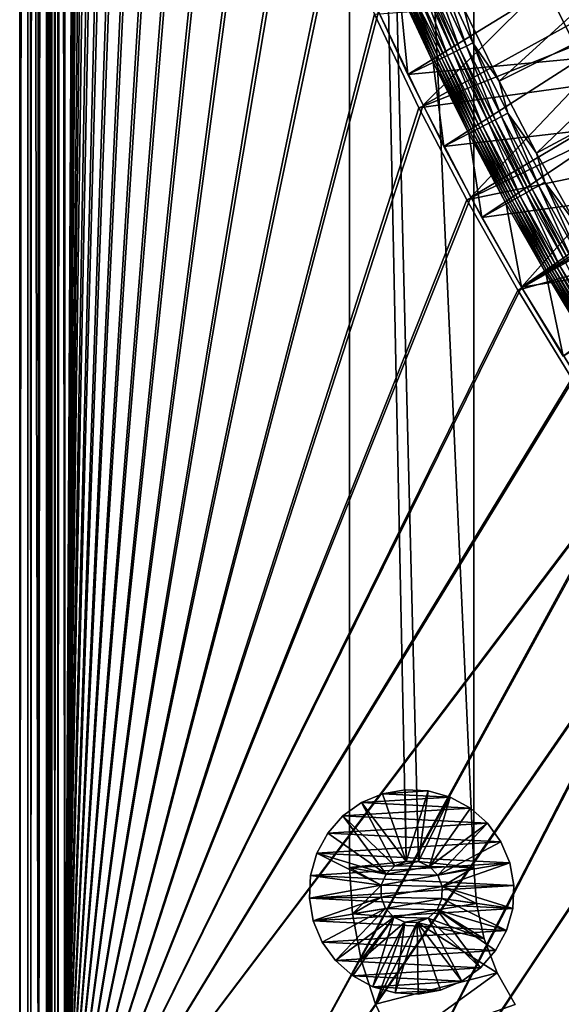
# Model space of a CAD drawing. Header units: metres. Extents: x -1 to 1402, y -1402 to 1.
# Tile 13 of 256: x 0 to 87, y -1257 to -1099. Entities that reach past the tile are written whole.
import ezdxf

# ---------------------------------------------------------------- set-up
doc = ezdxf.new("R2010")
doc.units = ezdxf.units.M

msp = doc.modelspace()

# ---------------------------------------------------------------- linework, layer by layer
at = {"layer": 'None0'}
for points in [[(1.294015, -11.242748, -5.865956), (0, -9.948733, -80), (0, -1291.388062, -80)], [(2.999543, -9.948733, -80.052361), (2.999513, -1291.388062, -80.052353), (0, -9.948733, -80)], [(2.999513, -1291.388062, -80.052353), (0, -1291.388062, -80), (0, -9.948733, -80)], [(2.999513, -1291.388062, -80.052353), (2.999543, -9.948733, -80.052361), (4.293558, -11.242748, -5.918313)], [(1.294015, -1290.58252, -5.865956), (1.294015, -11.242748, -5.865956), (0, -1291.388062, -80)], [(1.294015, -11.242748, -5.865956), (1.294015, -1290.58252, -5.865956), (1.453122, -11.242748, -4.597182)], [(1.294015, -1290.58252, -5.865956), (1.777908, -1290.58252, -3.61353), (1.453122, -11.242748, -4.597182)], [(1.777908, -1290.58252, -3.61353), (1.77788, -11.242748, -3.613594), (1.453122, -11.242748, -4.597182)], [(2.336057, -11.242748, -2.598887), (1.77788, -11.242748, -3.613594), (1.777908, -1290.58252, -3.61353)], [(3.078628, -1290.58252, -1.712029), (2.336057, -11.242748, -2.598887), (1.777908, -1290.58252, -3.61353)], [(3.078628, -1290.58252, -1.712029), (3.078723, -11.242748, -1.711936), (2.336057, -11.242748, -2.598887)], [(4.293558, -1290.58252, -5.918313), (2.999513, -1291.388062, -80.052353), (4.293558, -11.242748, -5.918313)], [(5.002484, -1290.58252, -0.444609), (3.9785, -11.242748, -0.984864), (3.078628, -1290.58252, -1.712029)], [(3.9785, -11.242748, -0.984864), (3.078723, -11.242748, -1.711936), (3.078628, -1290.58252, -1.712029)], [(5.002794, -11.242748, -0.444482), (3.9785, -11.242748, -0.984864), (5.002484, -1290.58252, -0.444609)], [(4.293558, -1290.58252, -5.918313), (4.293558, -11.242748, -5.918313), (4.359362, -1290.58252, -5.346294)], [(4.293558, -11.242748, -5.918313), (4.534307, -11.242748, -4.797701), (4.359362, -1290.58252, -5.346294)], [(4.534307, -11.242748, -4.797701), (4.534304, -1290.58252, -4.79771), (4.359362, -1290.58252, -5.346294)], [(4.811808, -1290.58252, -4.293189), (4.534304, -1290.58252, -4.79771), (4.534307, -11.242748, -4.797701)], [(5.181449, -11.242748, -3.851689), (4.811808, -1290.58252, -4.293189), (4.534307, -11.242748, -4.797701)], [(5.181445, -1290.58252, -3.851693), (4.811808, -1290.58252, -4.293189), (5.181449, -11.242748, -3.851689)], [(5.991898, -11.242748, -0.13694), (5.002484, -1290.58252, -0.444609), (7.262993, -1290.58252)], [(5.991898, -11.242748, -0.13694), (5.002794, -11.242748, -0.444482), (5.002484, -1290.58252, -0.444609)], [(5.629323, -1290.58252, -3.489816), (5.181445, -1290.58252, -3.851693), (5.181449, -11.242748, -3.851689)], [(5.629323, -1290.58252, -3.489816), (5.181449, -11.242748, -3.851689), (6.138612, -11.242748, -3.221156)], [(6.138608, -1290.58252, -3.221157), (5.629323, -1290.58252, -3.489816), (6.138612, -11.242748, -3.221156)], [(7.263255, -11.242748), (5.991898, -11.242748, -0.13694), (7.262993, -1290.58252)], [(7.263255, -1290.58252, -3), (6.138608, -1290.58252, -3.221157), (7.263255, -11.242748, -3)], [(6.138608, -1290.58252, -3.221157), (6.138612, -11.242748, -3.221156), (7.263255, -11.242748, -3)], [(7.262993, -1290.58252), (10.26183, -870.310974), (7.263255, -11.242748)], [(7.263255, -11.242748, -3), (9.488518, -870.462952, -3), (7.263255, -1290.58252, -3)], [(10.556255, -886.99408), (10.26183, -870.310974), (7.262993, -1290.58252)], [(9.488518, -870.462952, -3), (9.787195, -887.165039, -3), (7.263255, -1290.58252, -3)], [(11.297174, -903.663391), (10.556255, -886.99408), (7.262993, -1290.58252)], [(7.263255, -1290.58252, -3), (9.787195, -887.165039, -3), (10.532903, -903.853088, -3)], [(12.493146, -920.306213), (11.297174, -903.663391), (7.262993, -1290.58252)], [(10.532903, -903.853088, -3), (11.734195, -920.514526, -3), (7.263255, -1290.58252, -3)], [(7.262993, -1290.58252), (14.152526, -936.909119), (12.493146, -920.306213)], [(11.734195, -920.514526, -3), (13.399429, -937.136047, -3), (7.263255, -1290.58252, -3)], [(16.283424, -953.458191), (14.152526, -936.909119), (7.262993, -1290.58252)], [(7.263255, -1290.58252, -3), (13.399429, -937.136047, -3), (15.536694, -953.703369, -3)], [(18.893593, -969.938416), (16.283424, -953.458191), (7.262993, -1290.58252)], [(15.536694, -953.703369, -3), (18.15374, -970.201782, -3), (7.263255, -1290.58252, -3)], [(7.262993, -1290.58252), (21.990341, -986.334167), (18.893593, -969.938416)], [(18.15374, -970.201782, -3), (21.257854, -986.615417, -3), (7.263255, -1290.58252, -3)], [(25.580467, -1002.628906), (21.990341, -986.334167), (7.262993, -1290.58252)], [(7.263255, -1290.58252, -3), (21.257854, -986.615417, -3), (24.855837, -1002.927917, -3)], [(29.670143, -1018.805542), (25.580467, -1002.628906), (7.262993, -1290.58252)], [(24.855837, -1002.927917, -3), (28.953835, -1019.12207, -3), (7.263255, -1290.58252, -3)], [(7.262993, -1290.58252), (34.264809, -1034.846069), (29.670143, -1018.805542)], [(28.953835, -1019.12207, -3), (33.557266, -1035.17981, -3), (7.263255, -1290.58252, -3)], [(39.369041, -1050.731689), (34.264809, -1034.846069), (7.262993, -1290.58252)], [(7.263255, -1290.58252, -3), (33.557266, -1035.17981, -3), (38.670708, -1051.082397, -3)], [(44.986485, -1066.443115), (39.369041, -1050.731689), (7.262993, -1290.58252)], [(38.670708, -1051.082397, -3), (44.297775, -1066.810547, -3), (7.263255, -1290.58252, -3)], [(7.262993, -1290.58252), (51.119713, -1081.960449), (44.986485, -1066.443115)], [(44.297775, -1066.810547, -3), (50.441025, -1082.34436, -3), (7.263255, -1290.58252, -3)], [(64.93779, -1112.330688), (104.091072, -1073.525269, -29.809193), (57.770119, -1097.263306)], [(110.459694, -1087.221436, -29.813347), (104.091072, -1073.525269, -29.809193), (64.93779, -1112.330688)], [(57.770119, -1097.263306), (51.119713, -1081.960449), (7.262993, -1290.58252)], [(7.263255, -1290.58252, -3), (50.441025, -1082.34436, -3), (57.101818, -1097.663452, -3)], [(72.621468, -1127.141724), (110.459694, -1087.221436, -29.813347), (64.93779, -1112.330688)], [(117.288498, -1100.682861, -29.81715), (110.459694, -1087.221436, -29.813347), (72.621468, -1127.141724)], [(57.101818, -1097.663452, -3), (111.967178, -1093.630859, -32.40015), (64.280243, -1112.746826, -3)], [(111.967178, -1093.630859, -32.40015), (118.070381, -1105.297974, -32.403343), (64.280243, -1112.746826, -3)], [(64.93779, -1112.330688), (57.770119, -1097.263306), (7.262993, -1290.58252)], [(57.101818, -1097.663452, -3), (64.280243, -1112.746826, -3), (7.263255, -1290.58252, -3)], [(80.818375, -1141.674805), (117.288498, -1100.682861, -29.81715), (72.621468, -1127.141724)], [(124.585182, -1113.889893, -29.82058), (117.288498, -1100.682861, -29.81715), (80.818375, -1141.674805)], [(64.280243, -1112.746826, -3), (118.070381, -1105.297974, -32.403343), (71.975006, -1127.573364, -3)], [(118.070381, -1105.297974, -32.403343), (124.50177, -1116.71875, -32.406239), (71.975006, -1127.573364, -3)], [(7.262993, -1290.58252), (72.621468, -1127.141724), (64.93779, -1112.330688)], [(64.280243, -1112.746826, -3), (71.975006, -1127.573364, -3), (7.263255, -1290.58252, -3)], [(89.524239, -1155.908936), (124.585182, -1113.889893, -29.82058), (80.818375, -1141.674805)], [(71.975006, -1127.573364, -3), (124.50177, -1116.71875, -32.406239), (80.183334, -1142.121826, -3)], [(124.50177, -1116.71875, -32.406239), (131.26387, -1127.884155, -32.408817), (80.183334, -1142.121826, -3)], [(80.818375, -1141.674805), (72.621468, -1127.141724), (7.262993, -1290.58252)], [(7.263255, -1290.58252, -3), (71.975006, -1127.573364, -3), (80.183334, -1142.121826, -3)], [(80.183334, -1142.121826, -3), (131.26387, -1127.884155, -32.408817), (88.900917, -1156.371094, -3)], [(89.524239, -1155.908936), (80.818375, -1141.674805), (7.262993, -1290.58252)], [(7.263255, -1290.58252, -3), (80.183334, -1142.121826, -3), (88.900917, -1156.371094, -3)], [(7.262993, -1290.58252), (98.733162, -1169.822754), (89.524239, -1155.908936)], [(98.121849, -1170.299805, -3), (7.263255, -1290.58252, -3), (88.900917, -1156.371094, -3)], [(26.28237, -1302.206421), (98.733162, -1169.822754), (7.262993, -1290.58252)], [(26.284334, -1302.207397, -3), (7.263255, -1290.58252, -3), (98.121849, -1170.299805, -3)], [(98.733162, -1169.822754), (26.28237, -1302.206421), (108.43763, -1183.395752)], [(107.838593, -1183.887207, -3), (26.284334, -1302.207397, -3), (98.121849, -1170.299805, -3)], [(26.28237, -1302.206421), (43.232292, -1309.932251), (108.43763, -1183.395752)], [(108.43763, -1183.395752), (43.232292, -1309.932251), (118.628494, -1196.6073)], [(43.234257, -1309.933105, -3), (26.284334, -1302.207397, -3), (107.838593, -1183.887207, -3)], [(118.042015, -1197.113159, -3), (43.234257, -1309.933105, -3), (107.838593, -1183.887207, -3)], [(43.232292, -1309.932251), (60.32896, -1317.327759), (118.628494, -1196.6073)], [(60.330929, -1317.328491, -3), (43.234257, -1309.933105, -3), (118.042015, -1197.113159, -3)], [(118.628494, -1196.6073), (60.32896, -1317.327759), (129.294907, -1209.437988)], [(128.721222, -1209.957886, -3), (60.330929, -1317.328491, -3), (118.042015, -1197.113159, -3)], [(60.32896, -1317.327759), (77.565941, -1324.389893), (129.294907, -1209.437988)], [(77.567909, -1324.390747, -3), (60.330929, -1317.328491, -3), (128.721222, -1209.957886, -3)], [(129.294907, -1209.437988), (77.565941, -1324.389893), (140.424713, -1221.869019)], [(139.86409, -1222.40271, -3), (77.567909, -1324.390747, -3), (128.721222, -1209.957886, -3)], [(77.565941, -1324.389893), (94.936737, -1331.116333), (140.424713, -1221.869019)], [(94.938705, -1331.117065, -3), (77.567909, -1324.390747, -3), (139.86409, -1222.40271, -3)]]:
    msp.add_3dface(points, dxfattribs=at)
at = {"layer": 'None01'}
for points in [[(73.101234, -598.952698, -521.977783), (53.101238, -793.10022, -521.977783), (73.101234, -1235.141357, -521.977783)], [(73.101234, -598.952698, -541.977783), (73.101234, -1235.141357, -541.977783), (53.101238, -793.10022, -541.977783)], [(73.101234, -1235.141357, -521.977783), (73.101234, -1235.141357, -541.977783), (73.101234, -598.952698, -521.977783)], [(73.101234, -1235.141357, -541.977783), (73.101234, -598.952698, -541.977783), (73.101234, -598.952698, -521.977783)], [(53.102093, -1235.141235, -521.977783), (62.233059, -1234.176392, -521.977783), (53.101238, -793.10022, -521.977783)], [(62.233059, -1234.176392, -521.977783), (64.183357, -1234.218994, -521.977783), (53.101238, -793.10022, -521.977783)], [(53.101238, -793.10022, -521.977783), (64.183357, -1234.218994, -521.977783), (73.101234, -1235.141357, -521.977783)], [(53.102093, -1235.141235, -521.977783), (53.101238, -793.10022, -521.977783), (53.102093, -1235.141235, -541.977783)], [(53.101238, -793.10022, -521.977783), (53.101238, -793.10022, -541.977783), (53.102093, -1235.141235, -541.977783)], [(53.101238, -793.10022, -541.977783), (73.101234, -1235.141357, -541.977783), (64.183357, -1234.218994, -541.977783)], [(53.102093, -1235.141235, -541.977783), (53.101238, -793.10022, -541.977783), (62.233059, -1234.176392, -541.977783)], [(62.233059, -1234.176392, -541.977783), (53.101238, -793.10022, -541.977783), (64.183357, -1234.218994, -541.977783)], [(58.434711, -1223.273804, -595.000183), (62.073406, -1222.632202, -595.000183), (58.434711, -1223.273804, -630.000183)], [(62.073406, -1222.632202, -595.000183), (62.073406, -1222.632202, -630.000183), (58.434711, -1223.273804, -630.000183)], [(62.073406, -1222.632202, -630.000183), (65.763641, -1222.816284, -630.000183), (58.434711, -1223.273804, -630.000183)], [(62.233059, -1234.176392, -595), (62.073406, -1222.632202, -595.000183), (58.434711, -1223.273804, -595.000183)], [(65.763641, -1222.816284, -630.000183), (69.320374, -1223.817017, -630.000183), (58.434711, -1223.273804, -630.000183)], [(62.073406, -1222.632202, -595.000183), (65.763641, -1222.816284, -595.000183), (62.073406, -1222.632202, -630.000183)], [(65.763641, -1222.816284, -595.000183), (65.763641, -1222.816284, -630.000183), (62.073406, -1222.632202, -630.000183)], [(65.763641, -1222.816284, -595.000183), (62.073406, -1222.632202, -595.000183), (62.233059, -1234.176392, -595)], [(64.183357, -1234.218994, -595), (65.763641, -1222.816284, -595.000183), (62.233059, -1234.176392, -595)], [(69.320374, -1223.817017, -595.000183), (65.763641, -1222.816284, -595.000183), (64.183357, -1234.218994, -595)], [(65.763641, -1222.816284, -595.000183), (69.320374, -1223.817017, -595.000183), (65.763641, -1222.816284, -630.000183)], [(69.320374, -1223.817017, -595.000183), (69.320374, -1223.817017, -630.000183), (65.763641, -1222.816284, -630.000183)], [(52.030045, -1226.865723, -595.000183), (55.030014, -1224.708984, -595.000183), (52.030045, -1226.865723, -630.000183)], [(55.030014, -1224.708984, -595.000183), (55.030014, -1224.708984, -630.000183), (52.030045, -1226.865723, -630.000183)], [(55.030014, -1224.708984, -630.000183), (72.565247, -1225.584106, -630.000183), (52.030045, -1226.865723, -630.000183)], [(55.030014, -1224.708984, -595.000183), (52.030045, -1226.865723, -595.000183), (60.414932, -1234.883423, -595)], [(55.030014, -1224.708984, -595.000183), (58.434711, -1223.273804, -595.000183), (55.030014, -1224.708984, -630.000183)], [(58.434711, -1223.273804, -595.000183), (58.434711, -1223.273804, -630.000183), (55.030014, -1224.708984, -630.000183)], [(58.434711, -1223.273804, -630.000183), (69.320374, -1223.817017, -630.000183), (55.030014, -1224.708984, -630.000183)], [(58.434711, -1223.273804, -595.000183), (55.030014, -1224.708984, -595.000183), (62.233059, -1234.176392, -595)], [(69.320374, -1223.817017, -630.000183), (72.565247, -1225.584106, -630.000183), (55.030014, -1224.708984, -630.000183)], [(55.030014, -1224.708984, -595.000183), (60.414932, -1234.883423, -595), (62.233059, -1234.176392, -595)], [(65.968918, -1235.004639, -595), (69.320374, -1223.817017, -595.000183), (64.183357, -1234.218994, -595)], [(65.968918, -1235.004639, -595), (72.565247, -1225.584106, -595.000183), (69.320374, -1223.817017, -595.000183)], [(69.320374, -1223.817017, -595.000183), (72.565247, -1225.584106, -595.000183), (69.320374, -1223.817017, -630.000183)], [(72.565247, -1225.584106, -595.000183), (72.565247, -1225.584106, -630.000183), (69.320374, -1223.817017, -630.000183)], [(72.565247, -1225.584106, -630.000183), (75.335564, -1228.028931, -630.000183), (52.030045, -1226.865723, -630.000183)], [(75.335564, -1228.028931, -595.000183), (72.565247, -1225.584106, -595.000183), (65.968918, -1235.004639, -595)], [(75.335564, -1228.028931, -630.000183), (72.565247, -1225.584106, -630.000183), (75.335564, -1228.028931, -595.000183)], [(72.565247, -1225.584106, -630.000183), (72.565247, -1225.584106, -595.000183), (75.335564, -1228.028931, -595.000183)], [(49.585228, -1229.636108, -595.000183), (52.030045, -1226.865723, -595.000183), (49.585228, -1229.636108, -630.000183)], [(52.030045, -1226.865723, -595.000183), (52.030045, -1226.865723, -630.000183), (49.585228, -1229.636108, -630.000183)], [(52.030045, -1226.865723, -630.000183), (75.335564, -1228.028931, -630.000183), (49.585228, -1229.636108, -630.000183)], [(52.030045, -1226.865723, -595.000183), (49.585228, -1229.636108, -595.000183), (59.005768, -1236.232422, -595)], [(52.030045, -1226.865723, -595.000183), (59.005768, -1236.232422, -595), (60.414932, -1234.883423, -595)], [(75.335564, -1228.028931, -630.000183), (77.492393, -1231.028931, -630.000183), (49.585228, -1229.636108, -630.000183)], [(67.317894, -1236.413818, -595), (75.335564, -1228.028931, -595.000183), (65.968918, -1235.004639, -595)], [(67.317894, -1236.413818, -595), (77.492393, -1231.028931, -595.000183), (75.335564, -1228.028931, -595.000183)], [(77.492393, -1231.028931, -630.000183), (75.335564, -1228.028931, -630.000183), (77.492393, -1231.028931, -595.000183)], [(75.335564, -1228.028931, -630.000183), (75.335564, -1228.028931, -595.000183), (77.492393, -1231.028931, -595.000183)], [(47.818161, -1232.880981, -595.000183), (49.585228, -1229.636108, -595.000183), (47.818161, -1232.880981, -630.000183)], [(49.585228, -1229.636108, -595.000183), (49.585228, -1229.636108, -630.000183), (47.818161, -1232.880981, -630.000183)], [(49.585228, -1229.636108, -630.000183), (77.492393, -1231.028931, -630.000183), (47.818161, -1232.880981, -630.000183)], [(49.585228, -1229.636108, -595.000183), (47.818161, -1232.880981, -595.000183), (59.005768, -1236.232422, -595)], [(77.492393, -1231.028931, -630.000183), (78.927589, -1234.433594, -630.000183), (47.818161, -1232.880981, -630.000183)], [(78.927589, -1234.433594, -595.000183), (77.492393, -1231.028931, -595.000183), (67.317894, -1236.413818, -595)], [(78.927589, -1234.433594, -630.000183), (77.492393, -1231.028931, -630.000183), (78.927589, -1234.433594, -595.000183)], [(77.492393, -1231.028931, -630.000183), (77.492393, -1231.028931, -595.000183), (78.927589, -1234.433594, -595.000183)], [(46.817455, -1236.437744, -595.000183), (47.818161, -1232.880981, -595.000183), (46.817455, -1236.437744, -630.000183)], [(47.818161, -1232.880981, -595.000183), (47.818161, -1232.880981, -630.000183), (46.817455, -1236.437744, -630.000183)], [(47.818161, -1232.880981, -630.000183), (78.927589, -1234.433594, -630.000183), (46.817455, -1236.437744, -630.000183)], [(47.818161, -1232.880981, -595.000183), (46.817455, -1236.437744, -595.000183), (58.220104, -1238.017944, -595)], [(59.005768, -1236.232422, -595), (47.818161, -1232.880981, -595.000183), (58.220104, -1238.017944, -595)], [(60.414932, -1234.883423, -521.977783), (62.233059, -1234.176392, -521.977783), (53.102093, -1235.141235, -521.977783)], [(60.414932, -1234.883423, -541.977783), (53.102093, -1235.141235, -541.977783), (62.233059, -1234.176392, -541.977783)], [(62.233059, -1234.176392, -521.977783), (60.414932, -1234.883423, -521.977783), (62.233059, -1234.176392, -9)], [(60.414932, -1234.883423, -521.977783), (60.414932, -1234.883423, -9), (62.233059, -1234.176392, -9)], [(64.183357, -1234.218994, -9), (62.233059, -1234.176392, -9), (60.414932, -1234.883423, -9)], [(62.233059, -1234.176392, -595), (60.414932, -1234.883423, -595), (62.233059, -1234.176392, -541.977783)], [(60.414932, -1234.883423, -595), (60.414932, -1234.883423, -541.977783), (62.233059, -1234.176392, -541.977783)], [(64.183357, -1234.218994, -9), (60.414932, -1234.883423, -9), (65.968918, -1235.004639, -9)], [(64.183357, -1234.218994, -521.977783), (62.233059, -1234.176392, -521.977783), (64.183357, -1234.218994, -9)], [(62.233059, -1234.176392, -521.977783), (62.233059, -1234.176392, -9), (64.183357, -1234.218994, -9)], [(64.183357, -1234.218994, -595), (62.233059, -1234.176392, -595), (64.183357, -1234.218994, -541.977783)], [(62.233059, -1234.176392, -595), (62.233059, -1234.176392, -541.977783), (64.183357, -1234.218994, -541.977783)], [(64.183357, -1234.218994, -521.977783), (65.968918, -1235.004639, -521.977783), (73.101234, -1235.141357, -521.977783)], [(65.968918, -1235.004639, -521.977783), (64.183357, -1234.218994, -521.977783), (65.968918, -1235.004639, -9)], [(64.183357, -1234.218994, -521.977783), (64.183357, -1234.218994, -9), (65.968918, -1235.004639, -9)], [(65.968918, -1235.004639, -595), (64.183357, -1234.218994, -595), (65.968918, -1235.004639, -541.977783)], [(64.183357, -1234.218994, -595), (64.183357, -1234.218994, -541.977783), (65.968918, -1235.004639, -541.977783)], [(73.101234, -1235.141357, -541.977783), (65.968918, -1235.004639, -541.977783), (64.183357, -1234.218994, -541.977783)], [(78.927589, -1234.433594, -630.000183), (79.569191, -1238.072266, -630.000183), (46.817455, -1236.437744, -630.000183)], [(59.005768, -1236.232422, -521.977783), (60.414932, -1234.883423, -521.977783), (53.102093, -1235.141235, -521.977783)], [(60.414932, -1234.883423, -541.977783), (59.005768, -1236.232422, -541.977783), (53.102093, -1235.141235, -541.977783)], [(59.005768, -1236.232422, -521.977783), (53.102093, -1235.141235, -521.977783), (58.220104, -1238.017944, -521.977783)], [(53.102093, -1235.141235, -521.977783), (53.57325, -1242.64563, -521.977783), (58.220104, -1238.017944, -521.977783)], [(53.102093, -1235.141235, -541.977783), (53.57325, -1242.64563, -541.977783), (53.102093, -1235.141235, -521.977783)], [(53.57325, -1242.64563, -541.977783), (53.57325, -1242.64563, -521.977783), (53.102093, -1235.141235, -521.977783)], [(59.005768, -1236.232422, -541.977783), (58.220104, -1238.017944, -541.977783), (53.102093, -1235.141235, -541.977783)], [(53.102093, -1235.141235, -541.977783), (58.220104, -1238.017944, -541.977783), (53.57325, -1242.64563, -541.977783)], [(60.414932, -1234.883423, -521.977783), (59.005768, -1236.232422, -521.977783), (60.414932, -1234.883423, -9)], [(59.005768, -1236.232422, -521.977783), (59.005768, -1236.232422, -9), (60.414932, -1234.883423, -9)], [(60.414932, -1234.883423, -9), (59.005768, -1236.232422, -9), (65.968918, -1235.004639, -9)], [(60.414932, -1234.883423, -595), (59.005768, -1236.232422, -595), (60.414932, -1234.883423, -541.977783)], [(59.005768, -1236.232422, -595), (59.005768, -1236.232422, -541.977783), (60.414932, -1234.883423, -541.977783)], [(65.968918, -1235.004639, -9), (59.005768, -1236.232422, -9), (67.317894, -1236.413818, -9)], [(73.101234, -1235.141357, -521.977783), (65.968918, -1235.004639, -521.977783), (67.317894, -1236.413818, -521.977783)], [(67.317894, -1236.413818, -521.977783), (65.968918, -1235.004639, -521.977783), (67.317894, -1236.413818, -9)], [(65.968918, -1235.004639, -521.977783), (65.968918, -1235.004639, -9), (67.317894, -1236.413818, -9)], [(67.317894, -1236.413818, -595), (65.968918, -1235.004639, -595), (67.317894, -1236.413818, -541.977783)], [(65.968918, -1235.004639, -595), (65.968918, -1235.004639, -541.977783), (67.317894, -1236.413818, -541.977783)], [(67.317894, -1236.413818, -541.977783), (65.968918, -1235.004639, -541.977783), (73.101234, -1235.141357, -541.977783)], [(68.024925, -1238.231934, -595), (78.927589, -1234.433594, -595.000183), (67.317894, -1236.413818, -595)], [(67.317894, -1236.413818, -521.977783), (68.024925, -1238.231934, -521.977783), (73.101234, -1235.141357, -521.977783)], [(68.024925, -1238.231934, -541.977783), (67.317894, -1236.413818, -541.977783), (73.101234, -1235.141357, -541.977783)], [(68.024925, -1238.231934, -595), (79.569191, -1238.072266, -595.000183), (78.927589, -1234.433594, -595.000183)], [(68.024925, -1238.231934, -521.977783), (73.528564, -1240.972656, -521.977783), (73.101234, -1235.141357, -521.977783)], [(68.024925, -1238.231934, -541.977783), (73.101234, -1235.141357, -541.977783), (73.528564, -1240.972656, -541.977783)], [(73.528564, -1240.972656, -541.977783), (73.101234, -1235.141357, -541.977783), (73.528564, -1240.972656, -521.977783)], [(73.101234, -1235.141357, -541.977783), (73.101234, -1235.141357, -521.977783), (73.528564, -1240.972656, -521.977783)], [(79.569191, -1238.072266, -630.000183), (78.927589, -1234.433594, -630.000183), (79.569191, -1238.072266, -595.000183)], [(78.927589, -1234.433594, -630.000183), (78.927589, -1234.433594, -595.000183), (79.569191, -1238.072266, -595.000183)], [(46.633282, -1240.12793, -595.000183), (46.817455, -1236.437744, -595.000183), (46.633282, -1240.12793, -630.000183)], [(46.817455, -1236.437744, -595.000183), (46.817455, -1236.437744, -630.000183), (46.633282, -1240.12793, -630.000183)], [(46.817455, -1236.437744, -630.000183), (79.569191, -1238.072266, -630.000183), (46.633282, -1240.12793, -630.000183)], [(58.220104, -1238.017944, -595), (46.817455, -1236.437744, -595.000183), (46.633282, -1240.12793, -595.000183)], [(58.220104, -1238.017944, -9), (59.005768, -1236.232422, -9), (58.220104, -1238.017944, -521.977783)], [(59.005768, -1236.232422, -9), (59.005768, -1236.232422, -521.977783), (58.220104, -1238.017944, -521.977783)], [(59.005768, -1236.232422, -9), (58.220104, -1238.017944, -9), (67.317894, -1236.413818, -9)], [(58.220104, -1238.017944, -541.977783), (59.005768, -1236.232422, -541.977783), (58.220104, -1238.017944, -595)], [(59.005768, -1236.232422, -541.977783), (59.005768, -1236.232422, -595), (58.220104, -1238.017944, -595)], [(67.317894, -1236.413818, -9), (58.220104, -1238.017944, -9), (68.024925, -1238.231934, -9)], [(68.024925, -1238.231934, -521.977783), (67.317894, -1236.413818, -521.977783), (68.024925, -1238.231934, -9)], [(67.317894, -1236.413818, -521.977783), (67.317894, -1236.413818, -9), (68.024925, -1238.231934, -9)], [(68.024925, -1238.231934, -595), (67.317894, -1236.413818, -595), (68.024925, -1238.231934, -541.977783)], [(67.317894, -1236.413818, -595), (67.317894, -1236.413818, -541.977783), (68.024925, -1238.231934, -541.977783)], [(58.220104, -1238.017944, -595), (46.633282, -1240.12793, -595.000183), (58.177551, -1239.968262, -595)], [(79.569191, -1238.072266, -630.000183), (79.385025, -1241.762451, -630.000183), (46.633282, -1240.12793, -630.000183)], [(58.220104, -1238.017944, -521.977783), (53.57325, -1242.64563, -521.977783), (58.177551, -1239.968262, -521.977783)], [(58.220104, -1238.017944, -541.977783), (58.177551, -1239.968262, -541.977783), (53.57325, -1242.64563, -541.977783)], [(58.177551, -1239.968262, -9), (58.220104, -1238.017944, -9), (58.177551, -1239.968262, -521.977783)], [(58.220104, -1238.017944, -9), (58.220104, -1238.017944, -521.977783), (58.177551, -1239.968262, -521.977783)], [(58.220104, -1238.017944, -9), (58.177551, -1239.968262, -9), (68.024925, -1238.231934, -9)], [(58.177551, -1239.968262, -541.977783), (58.220104, -1238.017944, -541.977783), (58.177551, -1239.968262, -595)], [(58.220104, -1238.017944, -541.977783), (58.220104, -1238.017944, -595), (58.177551, -1239.968262, -595)], [(68.024925, -1238.231934, -9), (58.177551, -1239.968262, -9), (67.982368, -1240.182251, -9)], [(73.528564, -1240.972656, -521.977783), (68.024925, -1238.231934, -521.977783), (67.982368, -1240.182251, -521.977783)], [(67.982368, -1240.182251, -521.977783), (68.024925, -1238.231934, -521.977783), (67.982368, -1240.182251, -9)], [(68.024925, -1238.231934, -521.977783), (68.024925, -1238.231934, -9), (67.982368, -1240.182251, -9)], [(67.982368, -1240.182251, -595), (68.024925, -1238.231934, -595), (67.982368, -1240.182251, -541.977783)], [(68.024925, -1238.231934, -595), (68.024925, -1238.231934, -541.977783), (67.982368, -1240.182251, -541.977783)], [(67.982368, -1240.182251, -595), (79.385025, -1241.762451, -595.000183), (68.024925, -1238.231934, -595)], [(67.982368, -1240.182251, -541.977783), (68.024925, -1238.231934, -541.977783), (73.528564, -1240.972656, -541.977783)], [(79.385025, -1241.762451, -595.000183), (79.569191, -1238.072266, -595.000183), (68.024925, -1238.231934, -595)], [(79.385025, -1241.762451, -630.000183), (79.569191, -1238.072266, -630.000183), (79.385025, -1241.762451, -595.000183)], [(79.569191, -1238.072266, -630.000183), (79.569191, -1238.072266, -595.000183), (79.385025, -1241.762451, -595.000183)], [(46.633282, -1240.12793, -595.000183), (47.274883, -1243.766602, -595.000183), (58.177551, -1239.968262, -595)], [(47.274883, -1243.766602, -595.000183), (46.633282, -1240.12793, -595.000183), (47.274883, -1243.766602, -630.000183)], [(46.633282, -1240.12793, -595.000183), (46.633282, -1240.12793, -630.000183), (47.274883, -1243.766602, -630.000183)], [(46.633282, -1240.12793, -630.000183), (79.385025, -1241.762451, -630.000183), (47.274883, -1243.766602, -630.000183)], [(58.177551, -1239.968262, -595), (47.274883, -1243.766602, -595.000183), (58.884583, -1241.786377, -595)], [(53.57325, -1242.64563, -521.977783), (58.884583, -1241.786377, -521.977783), (58.177551, -1239.968262, -521.977783)], [(53.57325, -1242.64563, -541.977783), (58.177551, -1239.968262, -541.977783), (58.884583, -1241.786377, -541.977783)], [(58.884583, -1241.786377, -9), (58.177551, -1239.968262, -9), (58.884583, -1241.786377, -521.977783)], [(58.177551, -1239.968262, -9), (58.177551, -1239.968262, -521.977783), (58.884583, -1241.786377, -521.977783)], [(58.177551, -1239.968262, -9), (58.884583, -1241.786377, -9), (67.982368, -1240.182251, -9)], [(58.884583, -1241.786377, -541.977783), (58.177551, -1239.968262, -541.977783), (58.884583, -1241.786377, -595)], [(58.177551, -1239.968262, -541.977783), (58.177551, -1239.968262, -595), (58.884583, -1241.786377, -595)], [(67.982368, -1240.182251, -9), (58.884583, -1241.786377, -9), (67.196709, -1241.967773, -9)], [(67.196709, -1241.967773, -521.977783), (73.528564, -1240.972656, -521.977783), (67.982368, -1240.182251, -521.977783)], [(67.196709, -1241.967773, -521.977783), (67.982368, -1240.182251, -521.977783), (67.196709, -1241.967773, -9)], [(67.982368, -1240.182251, -521.977783), (67.982368, -1240.182251, -9), (67.196709, -1241.967773, -9)], [(67.196709, -1241.967773, -595), (67.982368, -1240.182251, -595), (67.196709, -1241.967773, -541.977783)], [(67.982368, -1240.182251, -595), (67.982368, -1240.182251, -541.977783), (67.196709, -1241.967773, -541.977783)], [(67.196709, -1241.967773, -595), (78.384315, -1245.319214, -595.000183), (67.982368, -1240.182251, -595)], [(67.982368, -1240.182251, -541.977783), (73.528564, -1240.972656, -541.977783), (67.196709, -1241.967773, -541.977783)], [(78.384315, -1245.319214, -595.000183), (79.385025, -1241.762451, -595.000183), (67.982368, -1240.182251, -595)], [(79.385025, -1241.762451, -630.000183), (78.384315, -1245.319214, -630.000183), (47.274883, -1243.766602, -630.000183)], [(47.274883, -1243.766602, -595.000183), (48.710083, -1247.171387, -595.000183), (58.884583, -1241.786377, -595)], [(58.884583, -1241.786377, -595), (48.710083, -1247.171387, -595.000183), (50.866913, -1250.171265, -595.000183)], [(60.233559, -1243.195557, -595), (58.884583, -1241.786377, -595), (50.866913, -1250.171265, -595.000183)], [(58.884583, -1241.786377, -521.977783), (53.57325, -1242.64563, -521.977783), (60.233559, -1243.195557, -521.977783)], [(53.57325, -1242.64563, -541.977783), (58.884583, -1241.786377, -541.977783), (60.233559, -1243.195557, -541.977783)], [(60.233559, -1243.195557, -9), (58.884583, -1241.786377, -9), (60.233559, -1243.195557, -521.977783)], [(58.884583, -1241.786377, -9), (58.884583, -1241.786377, -521.977783), (60.233559, -1243.195557, -521.977783)], [(58.884583, -1241.786377, -9), (60.233559, -1243.195557, -9), (67.196709, -1241.967773, -9)], [(60.233559, -1243.195557, -541.977783), (58.884583, -1241.786377, -541.977783), (60.233559, -1243.195557, -595)], [(58.884583, -1241.786377, -541.977783), (58.884583, -1241.786377, -595), (60.233559, -1243.195557, -595)], [(67.196709, -1241.967773, -9), (60.233559, -1243.195557, -9), (65.787544, -1243.316772, -9)], [(65.787544, -1243.316772, -521.977783), (74.80143, -1246.679321, -521.977783), (67.196709, -1241.967773, -521.977783)], [(67.196709, -1241.967773, -9), (65.787544, -1243.316772, -9), (67.196709, -1241.967773, -521.977783)], [(65.787544, -1243.316772, -9), (65.787544, -1243.316772, -521.977783), (67.196709, -1241.967773, -521.977783)], [(67.196709, -1241.967773, -541.977783), (65.787544, -1243.316772, -541.977783), (67.196709, -1241.967773, -595)], [(65.787544, -1243.316772, -541.977783), (65.787544, -1243.316772, -595), (67.196709, -1241.967773, -595)], [(74.172432, -1251.334473, -595.000183), (67.196709, -1241.967773, -595), (65.787544, -1243.316772, -595)], [(67.196709, -1241.967773, -541.977783), (74.80143, -1246.679321, -541.977783), (65.787544, -1243.316772, -541.977783)], [(74.80143, -1246.679321, -521.977783), (73.528564, -1240.972656, -521.977783), (67.196709, -1241.967773, -521.977783)], [(73.528564, -1240.972656, -541.977783), (74.80143, -1246.679321, -541.977783), (67.196709, -1241.967773, -541.977783)], [(74.172432, -1251.334473, -595.000183), (76.617249, -1248.564087, -595.000183), (67.196709, -1241.967773, -595)], [(76.617249, -1248.564087, -595.000183), (78.384315, -1245.319214, -595.000183), (67.196709, -1241.967773, -595)], [(74.80143, -1246.679321, -541.977783), (73.528564, -1240.972656, -541.977783), (74.80143, -1246.679321, -521.977783)], [(73.528564, -1240.972656, -541.977783), (73.528564, -1240.972656, -521.977783), (74.80143, -1246.679321, -521.977783)], [(78.384315, -1245.319214, -630.000183), (79.385025, -1241.762451, -630.000183), (78.384315, -1245.319214, -595.000183)], [(79.385025, -1241.762451, -630.000183), (79.385025, -1241.762451, -595.000183), (78.384315, -1245.319214, -595.000183)], [(48.710083, -1247.171387, -595.000183), (47.274883, -1243.766602, -595.000183), (48.710083, -1247.171387, -630.000183)], [(47.274883, -1243.766602, -595.000183), (47.274883, -1243.766602, -630.000183), (48.710083, -1247.171387, -630.000183)], [(47.274883, -1243.766602, -630.000183), (78.384315, -1245.319214, -630.000183), (48.710083, -1247.171387, -630.000183)], [(50.866913, -1250.171265, -595.000183), (53.637226, -1252.616089, -595.000183), (60.233559, -1243.195557, -595)], [(53.57325, -1242.64563, -521.977783), (54.979328, -1250.032227, -521.977783), (60.233559, -1243.195557, -521.977783)], [(53.57325, -1242.64563, -541.977783), (54.979328, -1250.032227, -541.977783), (53.57325, -1242.64563, -521.977783)], [(54.979328, -1250.032227, -541.977783), (54.979328, -1250.032227, -521.977783), (53.57325, -1242.64563, -521.977783)], [(54.979328, -1250.032227, -541.977783), (53.57325, -1242.64563, -541.977783), (60.233559, -1243.195557, -541.977783)], [(53.637226, -1252.616089, -595.000183), (56.882103, -1254.383179, -595.000183), (60.233559, -1243.195557, -595)], [(60.233559, -1243.195557, -521.977783), (54.979328, -1250.032227, -521.977783), (62.019115, -1243.981201, -521.977783)], [(54.979328, -1250.032227, -541.977783), (60.233559, -1243.195557, -541.977783), (62.019115, -1243.981201, -541.977783)], [(60.233559, -1243.195557, -595), (56.882103, -1254.383179, -595.000183), (62.019115, -1243.981201, -595)], [(62.019115, -1243.981201, -9), (60.233559, -1243.195557, -9), (62.019115, -1243.981201, -521.977783)], [(60.233559, -1243.195557, -9), (60.233559, -1243.195557, -521.977783), (62.019115, -1243.981201, -521.977783)], [(60.233559, -1243.195557, -9), (62.019115, -1243.981201, -9), (65.787544, -1243.316772, -9)], [(62.019115, -1243.981201, -541.977783), (60.233559, -1243.195557, -541.977783), (62.019115, -1243.981201, -595)], [(60.233559, -1243.195557, -541.977783), (60.233559, -1243.195557, -595), (62.019115, -1243.981201, -595)], [(65.787544, -1243.316772, -9), (62.019115, -1243.981201, -9), (63.969418, -1244.023804, -9)], [(65.787544, -1243.316772, -521.977783), (63.969418, -1244.023804, -521.977783), (74.80143, -1246.679321, -521.977783)], [(65.787544, -1243.316772, -9), (63.969418, -1244.023804, -9), (65.787544, -1243.316772, -521.977783)], [(63.969418, -1244.023804, -9), (63.969418, -1244.023804, -521.977783), (65.787544, -1243.316772, -521.977783)], [(65.787544, -1243.316772, -541.977783), (63.969418, -1244.023804, -541.977783), (65.787544, -1243.316772, -595)], [(63.969418, -1244.023804, -541.977783), (63.969418, -1244.023804, -595), (65.787544, -1243.316772, -595)], [(71.172462, -1253.491211, -595.000183), (65.787544, -1243.316772, -595), (63.969418, -1244.023804, -595)], [(74.80143, -1246.679321, -541.977783), (63.969418, -1244.023804, -541.977783), (65.787544, -1243.316772, -541.977783)], [(71.172462, -1253.491211, -595.000183), (74.172432, -1251.334473, -595.000183), (65.787544, -1243.316772, -595)], [(78.384315, -1245.319214, -630.000183), (76.617249, -1248.564087, -630.000183), (48.710083, -1247.171387, -630.000183)], [(54.979328, -1250.032227, -521.977783), (57.298244, -1257.185059, -521.977783), (62.019115, -1243.981201, -521.977783)], [(57.298244, -1257.185059, -541.977783), (54.979328, -1250.032227, -541.977783), (62.019115, -1243.981201, -541.977783)], [(56.882103, -1254.383179, -595.000183), (60.438835, -1255.383911, -595.000183), (62.019115, -1243.981201, -595)], [(62.019115, -1243.981201, -521.977783), (57.298244, -1257.185059, -521.977783), (63.969418, -1244.023804, -521.977783)], [(57.298244, -1257.185059, -541.977783), (62.019115, -1243.981201, -541.977783), (63.969418, -1244.023804, -541.977783)], [(57.298244, -1257.185059, -521.977783), (76.892632, -1252.139526, -521.977783), (63.969418, -1244.023804, -521.977783)], [(76.892632, -1252.139526, -541.977783), (57.298244, -1257.185059, -541.977783), (63.969418, -1244.023804, -541.977783)], [(62.019115, -1243.981201, -595), (60.438835, -1255.383911, -595.000183), (63.969418, -1244.023804, -595)], [(60.438835, -1255.383911, -595.000183), (64.129066, -1255.568115, -595.000183), (63.969418, -1244.023804, -595)], [(63.969418, -1244.023804, -9), (62.019115, -1243.981201, -9), (63.969418, -1244.023804, -521.977783)], [(62.019115, -1243.981201, -9), (62.019115, -1243.981201, -521.977783), (63.969418, -1244.023804, -521.977783)], [(63.969418, -1244.023804, -541.977783), (62.019115, -1243.981201, -541.977783), (63.969418, -1244.023804, -595)], [(62.019115, -1243.981201, -541.977783), (62.019115, -1243.981201, -595), (63.969418, -1244.023804, -595)], [(63.969418, -1244.023804, -521.977783), (76.892632, -1252.139526, -521.977783), (74.80143, -1246.679321, -521.977783)], [(63.969418, -1244.023804, -595), (64.129066, -1255.568115, -595.000183), (67.767761, -1254.926514, -595.000183)], [(67.767761, -1254.926514, -595.000183), (71.172462, -1253.491211, -595.000183), (63.969418, -1244.023804, -595)], [(74.80143, -1246.679321, -541.977783), (76.892632, -1252.139526, -541.977783), (63.969418, -1244.023804, -541.977783)], [(76.617249, -1248.564087, -630.000183), (78.384315, -1245.319214, -630.000183), (76.617249, -1248.564087, -595.000183)], [(78.384315, -1245.319214, -630.000183), (78.384315, -1245.319214, -595.000183), (76.617249, -1248.564087, -595.000183)], [(76.892632, -1252.139526, -541.977783), (74.80143, -1246.679321, -541.977783), (76.892632, -1252.139526, -521.977783)], [(74.80143, -1246.679321, -541.977783), (74.80143, -1246.679321, -521.977783), (76.892632, -1252.139526, -521.977783)], [(50.866913, -1250.171265, -595.000183), (48.710083, -1247.171387, -595.000183), (50.866913, -1250.171265, -630.000183)], [(48.710083, -1247.171387, -595.000183), (48.710083, -1247.171387, -630.000183), (50.866913, -1250.171265, -630.000183)], [(48.710083, -1247.171387, -630.000183), (76.617249, -1248.564087, -630.000183), (50.866913, -1250.171265, -630.000183)], [(76.617249, -1248.564087, -630.000183), (74.172432, -1251.334473, -630.000183), (50.866913, -1250.171265, -630.000183)], [(74.172432, -1251.334473, -630.000183), (76.617249, -1248.564087, -630.000183), (74.172432, -1251.334473, -595.000183)], [(76.617249, -1248.564087, -630.000183), (76.617249, -1248.564087, -595.000183), (74.172432, -1251.334473, -595.000183)], [(54.979328, -1250.032227, -541.977783), (57.298244, -1257.185059, -541.977783), (54.979328, -1250.032227, -521.977783)], [(57.298244, -1257.185059, -541.977783), (57.298244, -1257.185059, -521.977783), (54.979328, -1250.032227, -521.977783)], [(53.637226, -1252.616089, -595.000183), (50.866913, -1250.171265, -595.000183), (53.637226, -1252.616089, -630.000183)], [(50.866913, -1250.171265, -595.000183), (50.866913, -1250.171265, -630.000183), (53.637226, -1252.616089, -630.000183)], [(50.866913, -1250.171265, -630.000183), (74.172432, -1251.334473, -630.000183), (53.637226, -1252.616089, -630.000183)], [(74.172432, -1251.334473, -630.000183), (71.172462, -1253.491211, -630.000183), (53.637226, -1252.616089, -630.000183)], [(71.172462, -1253.491211, -630.000183), (74.172432, -1251.334473, -630.000183), (71.172462, -1253.491211, -595.000183)], [(74.172432, -1251.334473, -630.000183), (74.172432, -1251.334473, -595.000183), (71.172462, -1253.491211, -595.000183)], [(53.637226, -1252.616089, -630.000183), (56.882103, -1254.383179, -630.000183), (53.637226, -1252.616089, -595.000183)], [(56.882103, -1254.383179, -630.000183), (56.882103, -1254.383179, -595.000183), (53.637226, -1252.616089, -595.000183)], [(53.637226, -1252.616089, -630.000183), (71.172462, -1253.491211, -630.000183), (56.882103, -1254.383179, -630.000183)], [(57.298244, -1257.185059, -521.977783), (60.493572, -1263.991577, -521.977783), (76.892632, -1252.139526, -521.977783)], [(60.493572, -1263.991577, -541.977783), (57.298244, -1257.185059, -541.977783), (76.892632, -1252.139526, -541.977783)], [(60.493572, -1263.991577, -521.977783), (79.757477, -1257.23645, -521.977783), (76.892632, -1252.139526, -521.977783)], [(79.757477, -1257.23645, -541.977783), (60.493572, -1263.991577, -541.977783), (76.892632, -1252.139526, -541.977783)], [(79.757477, -1257.23645, -541.977783), (76.892632, -1252.139526, -541.977783), (79.757477, -1257.23645, -521.977783)], [(76.892632, -1252.139526, -541.977783), (76.892632, -1252.139526, -521.977783), (79.757477, -1257.23645, -521.977783)], [(71.172462, -1253.491211, -630.000183), (67.767761, -1254.926514, -630.000183), (56.882103, -1254.383179, -630.000183)], [(56.882103, -1254.383179, -630.000183), (60.438835, -1255.383911, -630.000183), (56.882103, -1254.383179, -595.000183)], [(60.438835, -1255.383911, -630.000183), (60.438835, -1255.383911, -595.000183), (56.882103, -1254.383179, -595.000183)], [(56.882103, -1254.383179, -630.000183), (67.767761, -1254.926514, -630.000183), (60.438835, -1255.383911, -630.000183)], [(67.767761, -1254.926514, -630.000183), (71.172462, -1253.491211, -630.000183), (67.767761, -1254.926514, -595.000183)], [(71.172462, -1253.491211, -630.000183), (71.172462, -1253.491211, -595.000183), (67.767761, -1254.926514, -595.000183)], [(67.767761, -1254.926514, -630.000183), (64.129066, -1255.568115, -630.000183), (60.438835, -1255.383911, -630.000183)], [(60.438835, -1255.383911, -630.000183), (64.129066, -1255.568115, -630.000183), (60.438835, -1255.383911, -595.000183)], [(64.129066, -1255.568115, -630.000183), (64.129066, -1255.568115, -595.000183), (60.438835, -1255.383911, -595.000183)], [(64.129066, -1255.568115, -630.000183), (67.767761, -1254.926514, -630.000183), (64.129066, -1255.568115, -595.000183)], [(67.767761, -1254.926514, -630.000183), (67.767761, -1254.926514, -595.000183), (64.129066, -1255.568115, -595.000183)], [(57.298244, -1257.185059, -541.977783), (60.493572, -1263.991577, -541.977783), (57.298244, -1257.185059, -521.977783)], [(60.493572, -1263.991577, -541.977783), (60.493572, -1263.991577, -521.977783), (57.298244, -1257.185059, -521.977783)]]:
    msp.add_3dface(points, dxfattribs=at)
at = {"layer": 'None012'}
for points in [[(71.504425, -1096.748535, 9.996095), (77.198746, -1108.485596, 9.996095), (109.553757, -1078.933594, -14.260289)], [(77.198746, -1108.485596, 9.996095), (114.743103, -1089.63147, -14.260289), (109.553757, -1078.933594, -14.260289)], [(84.951157, -1093.574097, -15.122478), (107.397766, -1079.761963, -30.250669), (90.449142, -1104.741455, -15.122478)], [(77.198746, -1108.485596, 9.996095), (83.220573, -1120.067383, 9.996095), (114.743103, -1089.63147, -14.260289)], [(83.220573, -1120.067383, 9.996095), (120.223396, -1100.172119, -14.260289), (114.743103, -1089.63147, -14.260289)], [(66.581734, -1091.335449, 10.748034), (65.514244, -1091.822266, 10.786879), (70.883308, -1103.328857, 10.786893)], [(67.622223, -1090.860962, 10.48067), (66.581734, -1091.335449, 10.748034), (71.936562, -1102.81311, 10.748041)], [(71.936562, -1102.81311, 10.748041), (66.581734, -1091.335449, 10.748034), (70.883308, -1103.328857, 10.786893)], [(67.622223, -1090.860962, 10.48067), (72.963249, -1102.310425, 10.480665), (71.504425, -1096.748535, 9.996095)], [(72.963249, -1102.310425, 10.480665), (67.622223, -1090.860962, 10.48067), (71.936562, -1102.81311, 10.748041)], [(63.459763, -1092.759155, 10.180856), (62.550648, -1093.17395, 9.560033), (68.393745, -1104.548096, 9.89512)], [(64.460182, -1092.302856, 10.59545), (63.459763, -1092.759155, 10.180856), (68.855988, -1104.321655, 10.180879)], [(63.459763, -1092.759155, 10.180856), (68.393745, -1104.548096, 9.89512), (68.855988, -1104.321655, 10.180879)], [(64.982994, -1092.064453, 10.719666), (64.460182, -1092.302856, 10.59545), (69.843269, -1103.838135, 10.595434)], [(64.460182, -1092.302856, 10.59545), (68.855988, -1104.321655, 10.180879), (69.843269, -1103.838135, 10.595434)], [(65.514244, -1091.822266, 10.786879), (64.982994, -1092.064453, 10.719666), (70.359138, -1103.585571, 10.719665)], [(64.982994, -1092.064453, 10.719666), (69.843269, -1103.838135, 10.595434), (70.359138, -1103.585571, 10.719665)], [(70.883308, -1103.328857, 10.786893), (65.514244, -1091.822266, 10.786879), (70.359138, -1103.585571, 10.719665)], [(62.505646, -1107.38855, 0.005715), (57.027409, -1095.646606, 0.005715), (84.951157, -1093.574097, -15.122478)], [(57.027409, -1095.646606, 0.005715), (62.505646, -1107.38855, 0.005715), (61.139473, -1093.818726, 7.799943)], [(61.432892, -1093.684448, 8.294515), (61.139473, -1093.818726, 7.799943), (66.56443, -1105.44519, 7.799943)], [(62.505646, -1107.38855, 0.005715), (66.56443, -1105.44519, 7.799943), (61.139473, -1093.818726, 7.799943)], [(61.7682, -1093.53125, 8.755241), (61.432892, -1093.684448, 8.294515), (66.854286, -1105.302856, 8.294516)], [(61.432892, -1093.684448, 8.294515), (66.56443, -1105.44519, 7.799943), (66.854286, -1105.302856, 8.294516)], [(62.141804, -1093.360596, 9.178579), (61.7682, -1093.53125, 8.755241), (67.185692, -1105.140259, 8.755253)], [(67.185692, -1105.140259, 8.755253), (61.7682, -1093.53125, 8.755241), (66.854286, -1105.302856, 8.294516)], [(62.550648, -1093.17395, 9.560033), (62.141804, -1093.360596, 9.178579), (67.554794, -1104.959229, 9.178573)], [(67.554794, -1104.959229, 9.178573), (62.141804, -1093.360596, 9.178579), (67.185692, -1105.140259, 8.755253)], [(90.449142, -1104.741455, -15.122478), (62.505646, -1107.38855, 0.005715), (84.951157, -1093.574097, -15.122478)], [(67.958557, -1104.761353, 9.560008), (62.550648, -1093.17395, 9.560033), (67.554794, -1104.959229, 9.178573)], [(62.550648, -1093.17395, 9.560033), (67.958557, -1104.761353, 9.560008), (68.393745, -1104.548096, 9.89512)], [(71.504425, -1096.748535, 9.996095), (72.963249, -1102.310425, 10.480665), (77.198746, -1108.485596, 9.996095)], [(83.220573, -1120.067383, 9.996095), (89.568146, -1131.481689, 9.996095), (120.223396, -1100.172119, -14.260289)], [(72.963249, -1102.310425, 10.480665), (71.936562, -1102.81311, 10.748041), (77.595955, -1114.143921, 10.74805)], [(72.963249, -1102.310425, 10.480665), (78.608154, -1113.613281, 10.48066), (77.198746, -1108.485596, 9.996095)], [(78.608154, -1113.613281, 10.48066), (72.963249, -1102.310425, 10.480665), (77.595955, -1114.143921, 10.74805)], [(69.843269, -1103.838135, 10.595434), (68.855988, -1104.321655, 10.180879), (74.558853, -1115.736084, 10.180902)], [(70.359138, -1103.585571, 10.719665), (69.843269, -1103.838135, 10.595434), (75.532295, -1115.225708, 10.595419)], [(69.843269, -1103.838135, 10.595434), (74.558853, -1115.736084, 10.180902), (75.532295, -1115.225708, 10.595419)], [(70.883308, -1103.328857, 10.786893), (70.359138, -1103.585571, 10.719665), (76.040886, -1114.959106, 10.719663)], [(76.040886, -1114.959106, 10.719663), (70.359138, -1103.585571, 10.719665), (75.532295, -1115.225708, 10.595419)], [(71.936562, -1102.81311, 10.748041), (70.883308, -1103.328857, 10.786893), (76.557625, -1114.688232, 10.786908)], [(76.557625, -1114.688232, 10.786908), (70.883308, -1103.328857, 10.786893), (76.040886, -1114.959106, 10.719663)], [(77.595955, -1114.143921, 10.74805), (71.936562, -1102.81311, 10.748041), (76.557625, -1114.688232, 10.786908)], [(68.29538, -1118.97998, 0.005715), (62.505646, -1107.38855, 0.005715), (90.449142, -1104.741455, -15.122478)], [(62.505646, -1107.38855, 0.005715), (68.29538, -1118.97998, 0.005715), (66.56443, -1105.44519, 7.799943)], [(66.854286, -1105.302856, 8.294516), (66.56443, -1105.44519, 7.799943), (72.297668, -1116.922852, 7.799943)], [(68.29538, -1118.97998, 0.005715), (72.297668, -1116.922852, 7.799943), (66.56443, -1105.44519, 7.799943)], [(66.854286, -1105.302856, 8.294516), (72.584053, -1116.772339, 8.294518), (67.185692, -1105.140259, 8.755253)], [(66.854286, -1105.302856, 8.294516), (72.297668, -1116.922852, 7.799943), (72.584053, -1116.772339, 8.294518)], [(67.185692, -1105.140259, 8.755253), (72.911209, -1116.600464, 8.755265), (67.554794, -1104.959229, 9.178573)], [(72.584053, -1116.772339, 8.294518), (72.911209, -1116.600464, 8.755265), (67.185692, -1105.140259, 8.755253)], [(67.554794, -1104.959229, 9.178573), (73.275459, -1116.409302, 9.178567), (67.958557, -1104.761353, 9.560008)], [(72.911209, -1116.600464, 8.755265), (73.275459, -1116.409302, 9.178567), (67.554794, -1104.959229, 9.178573)], [(67.958557, -1104.761353, 9.560008), (73.673798, -1116.200317, 9.559982), (68.393745, -1104.548096, 9.89512)], [(73.275459, -1116.409302, 9.178567), (73.673798, -1116.200317, 9.559982), (67.958557, -1104.761353, 9.560008)], [(96.250534, -1115.754272, -15.122478), (68.29538, -1118.97998, 0.005715), (90.449142, -1104.741455, -15.122478)], [(68.393745, -1104.548096, 9.89512), (74.10302, -1115.97522, 9.895116), (68.855988, -1104.321655, 10.180879)], [(73.673798, -1116.200317, 9.559982), (74.10302, -1115.97522, 9.895116), (68.393745, -1104.548096, 9.89512)], [(68.855988, -1104.321655, 10.180879), (74.10302, -1115.97522, 9.895116), (74.558853, -1115.736084, 10.180902)], [(77.198746, -1108.485596, 9.996095), (78.608154, -1113.613281, 10.48066), (83.220573, -1120.067383, 9.996095)], [(78.608154, -1113.613281, 10.48066), (77.595955, -1114.143921, 10.74805), (83.558723, -1125.317993, 10.748057)], [(78.608154, -1113.613281, 10.48066), (84.55574, -1124.759766, 10.480656), (83.220573, -1120.067383, 9.996095)], [(84.55574, -1124.759766, 10.480656), (78.608154, -1113.613281, 10.48066), (83.558723, -1125.317993, 10.748057)], [(75.532295, -1115.225708, 10.595419), (74.558853, -1115.736084, 10.180902), (80.567146, -1126.99292, 10.180924)], [(76.040886, -1114.959106, 10.719663), (75.532295, -1115.225708, 10.595419), (81.526077, -1126.455933, 10.595403)], [(81.526077, -1126.455933, 10.595403), (75.532295, -1115.225708, 10.595419), (80.567146, -1126.99292, 10.180924)], [(76.557625, -1114.688232, 10.786908), (76.040886, -1114.959106, 10.719663), (82.027031, -1126.175415, 10.719661)], [(82.027031, -1126.175415, 10.719661), (76.040886, -1114.959106, 10.719663), (81.526077, -1126.455933, 10.595403)], [(77.595955, -1114.143921, 10.74805), (76.557625, -1114.688232, 10.786908), (82.536003, -1125.890503, 10.786922)], [(82.536003, -1125.890503, 10.786922), (76.557625, -1114.688232, 10.786908), (82.027031, -1126.175415, 10.719661)], [(83.558723, -1125.317993, 10.748057), (77.595955, -1114.143921, 10.74805), (82.536003, -1125.890503, 10.786922)], [(74.395676, -1130.411011, 0.005715), (68.29538, -1118.97998, 0.005715), (96.250534, -1115.754272, -15.122478)], [(72.297668, -1116.922852, 7.799943), (78.33828, -1128.241699, 7.799943), (72.584053, -1116.772339, 8.294518)], [(72.911209, -1116.600464, 8.755265), (72.584053, -1116.772339, 8.294518), (78.620956, -1128.08313, 8.294518)], [(72.584053, -1116.772339, 8.294518), (78.33828, -1128.241699, 7.799943), (78.620956, -1128.08313, 8.294518)], [(73.275459, -1116.409302, 9.178567), (72.911209, -1116.600464, 8.755265), (78.943527, -1127.902344, 8.755278)], [(78.943527, -1127.902344, 8.755278), (72.911209, -1116.600464, 8.755265), (78.620956, -1128.08313, 8.294518)], [(73.673798, -1116.200317, 9.559982), (73.275459, -1116.409302, 9.178567), (79.302582, -1127.701172, 9.17856)], [(79.302582, -1127.701172, 9.17856), (73.275459, -1116.409302, 9.178567), (78.943527, -1127.902344, 8.755278)], [(73.673798, -1116.200317, 9.559982), (79.695152, -1127.481201, 9.559958), (74.10302, -1115.97522, 9.895116)], [(79.695152, -1127.481201, 9.559958), (73.673798, -1116.200317, 9.559982), (79.302582, -1127.701172, 9.17856)], [(74.558853, -1115.736084, 10.180902), (74.10302, -1115.97522, 9.895116), (80.118065, -1127.244385, 9.895112)], [(74.10302, -1115.97522, 9.895116), (79.695152, -1127.481201, 9.559958), (80.118065, -1127.244385, 9.895112)], [(102.354141, -1126.602539, -15.122478), (74.395676, -1130.411011, 0.005715), (96.250534, -1115.754272, -15.122478)], [(74.558853, -1115.736084, 10.180902), (80.118065, -1127.244385, 9.895112), (80.567146, -1126.99292, 10.180924)], [(68.29538, -1118.97998, 0.005715), (74.395676, -1130.411011, 0.005715), (72.297668, -1116.922852, 7.799943)], [(74.395676, -1130.411011, 0.005715), (78.33828, -1128.241699, 7.799943), (72.297668, -1116.922852, 7.799943)], [(83.220573, -1120.067383, 9.996095), (84.55574, -1124.759766, 10.480656), (89.568146, -1131.481689, 9.996095)], [(84.55574, -1124.759766, 10.480656), (83.558723, -1125.317993, 10.748057), (89.823036, -1136.325806, 10.748066)], [(84.55574, -1124.759766, 10.480656), (90.804199, -1135.740479, 10.480651), (89.568146, -1131.481689, 9.996095)], [(90.804199, -1135.740479, 10.480651), (84.55574, -1124.759766, 10.480656), (89.823036, -1136.325806, 10.748066)], [(82.027031, -1126.175415, 10.719661), (81.526077, -1126.455933, 10.595403), (87.822762, -1137.519165, 10.595387)], [(82.536003, -1125.890503, 10.786922), (82.027031, -1126.175415, 10.719661), (88.315735, -1137.224976, 10.719659)], [(88.315735, -1137.224976, 10.719659), (82.027031, -1126.175415, 10.719661), (87.822762, -1137.519165, 10.595387)], [(83.558723, -1125.317993, 10.748057), (82.536003, -1125.890503, 10.786922), (88.816605, -1136.92627, 10.786938)], [(88.816605, -1136.92627, 10.786938), (82.536003, -1125.890503, 10.786922), (88.315735, -1137.224976, 10.719659)], [(89.823036, -1136.325806, 10.748066), (83.558723, -1125.317993, 10.748057), (88.816605, -1136.92627, 10.786938)], [(80.805038, -1141.671631, 0.005715), (74.395676, -1130.411011, 0.005715), (102.354141, -1126.602539, -15.122478)], [(78.620956, -1128.08313, 8.294518), (84.963142, -1139.225708, 8.294519), (78.943527, -1127.902344, 8.755278)], [(78.943527, -1127.902344, 8.755278), (85.280785, -1139.036011, 8.755289), (79.302582, -1127.701172, 9.17856)], [(84.963142, -1139.225708, 8.294519), (85.280785, -1139.036011, 8.755289), (78.943527, -1127.902344, 8.755278)], [(79.695152, -1127.481201, 9.559958), (79.302582, -1127.701172, 9.17856), (85.6343, -1138.824951, 9.178554)], [(79.302582, -1127.701172, 9.17856), (85.280785, -1139.036011, 8.755289), (85.6343, -1138.824951, 9.178554)], [(80.118065, -1127.244385, 9.895112), (79.695152, -1127.481201, 9.559958), (86.020767, -1138.59436, 9.559933)], [(79.695152, -1127.481201, 9.559958), (85.6343, -1138.824951, 9.178554), (86.020767, -1138.59436, 9.559933)], [(80.567146, -1126.99292, 10.180924), (80.118065, -1127.244385, 9.895112), (86.437035, -1138.345947, 9.895108)], [(80.118065, -1127.244385, 9.895112), (86.020767, -1138.59436, 9.559933), (86.437035, -1138.345947, 9.895108)], [(81.526077, -1126.455933, 10.595403), (80.567146, -1126.99292, 10.180924), (86.879021, -1138.082153, 10.180947)], [(86.879021, -1138.082153, 10.180947), (80.567146, -1126.99292, 10.180924), (86.437035, -1138.345947, 9.895108)], [(108.75811, -1137.276245, -15.122478), (80.805038, -1141.671631, 0.005715), (102.354141, -1126.602539, -15.122478)], [(87.822762, -1137.519165, 10.595387), (81.526077, -1126.455933, 10.595403), (86.879021, -1138.082153, 10.180947)], [(74.395676, -1130.411011, 0.005715), (80.805038, -1141.671631, 0.005715), (78.33828, -1128.241699, 7.799943)], [(78.33828, -1128.241699, 7.799943), (84.684822, -1139.391968, 7.799943), (78.620956, -1128.08313, 8.294518)], [(80.805038, -1141.671631, 0.005715), (84.684822, -1139.391968, 7.799943), (78.33828, -1128.241699, 7.799943)], [(78.620956, -1128.08313, 8.294518), (84.684822, -1139.391968, 7.799943), (84.963142, -1139.225708, 8.294519)], [(108.75811, -1137.276245, -15.122478), (87.521324, -1152.751953, 0.005715), (80.805038, -1141.671631, 0.005715)], [(85.280785, -1139.036011, 8.755289), (84.963142, -1139.225708, 8.294519), (91.608757, -1150.189941, 8.294521)], [(85.6343, -1138.824951, 9.178554), (85.280785, -1139.036011, 8.755289), (91.921127, -1149.991699, 8.755301)], [(85.280785, -1139.036011, 8.755289), (91.608757, -1150.189941, 8.294521), (91.921127, -1149.991699, 8.755301)], [(86.020767, -1138.59436, 9.559933), (85.6343, -1138.824951, 9.178554), (92.268776, -1149.770996, 9.178548)], [(85.6343, -1138.824951, 9.178554), (91.921127, -1149.991699, 8.755301), (92.268776, -1149.770996, 9.178548)], [(86.437035, -1138.345947, 9.895108), (86.020767, -1138.59436, 9.559933), (92.648788, -1149.529785, 9.559907)], [(86.020767, -1138.59436, 9.559933), (92.268776, -1149.770996, 9.178548), (92.648788, -1149.529785, 9.559907)], [(86.879021, -1138.082153, 10.180947), (86.437035, -1138.345947, 9.895108), (93.058067, -1149.27002, 9.895104)], [(93.058067, -1149.27002, 9.895104), (86.437035, -1138.345947, 9.895108), (92.648788, -1149.529785, 9.559907)], [(87.822762, -1137.519165, 10.595387), (86.879021, -1138.082153, 10.180947), (93.492622, -1148.994263, 10.18097)], [(93.492622, -1148.994263, 10.18097), (86.879021, -1138.082153, 10.180947), (93.058067, -1149.27002, 9.895104)], [(80.805038, -1141.671631, 0.005715), (87.521324, -1152.751953, 0.005715), (84.684822, -1139.391968, 7.799943)], [(84.684822, -1139.391968, 7.799943), (91.33519, -1150.363647, 7.799943), (84.963142, -1139.225708, 8.294519)], [(87.521324, -1152.751953, 0.005715), (91.33519, -1150.363647, 7.799943), (84.684822, -1139.391968, 7.799943)], [(84.963142, -1139.225708, 8.294519), (91.33519, -1150.363647, 7.799943), (91.608757, -1150.189941, 8.294521)]]:
    msp.add_3dface(points, dxfattribs=at)

doc.saveas('drawing.dxf')
